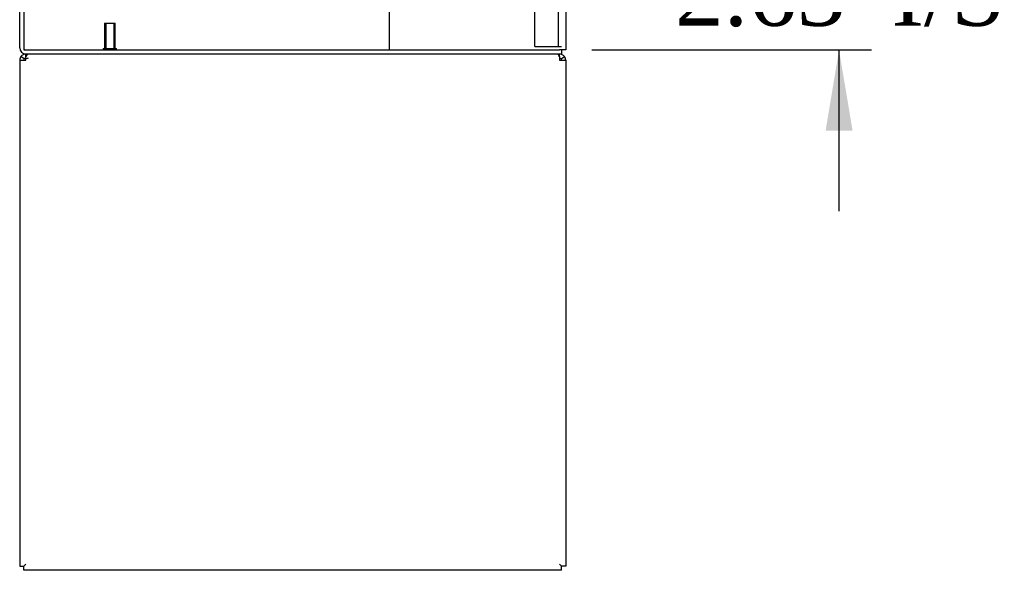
# Model space of a CAD drawing. Header units: inches. Extents: x 1 to 359, y -2 to 239.
# Tile 23 of 51: x 169 to 192, y 78 to 91. Entities that reach past the tile are written whole.
import ezdxf
from ezdxf.enums import TextEntityAlignment as Align
from ezdxf.lldxf.tags import DXFTag

# ---------------------------------------------------------------- set-up
doc = ezdxf.new("R2010")
doc.units = ezdxf.units.IN
doc.header["$MEASUREMENT"] = 0
for name, color, linetype in [('COM50669', 7, 'Continuous'), ('COM55602-1', 7, 'Continuous'), ('COM55738-22', 7, 'Continuous'), ('COM71181-1', 7, 'Continuous'), ('COM71183-1', 7, 'Continuous'), ('Default', 7, 'Continuous'), ('STD26258', 7, 'Continuous')]:
    doc.layers.add(name, color=color, linetype=linetype)
doc.styles.add('SEACAD_Times_New_Roman', font='times.ttf')
tags = doc.linetypes.add('HIDDEN2', pattern=[0.1875, 0.125, -0.0625]).pattern_tags.tags
tags[6:7] = [DXFTag(74, 4), DXFTag(75, 0), DXFTag(340, '0'), DXFTag(46, 0.0), DXFTag(50, 0.0), DXFTag(44, 0.0), DXFTag(45, 0.0)]
tags[4:5] = [DXFTag(74, 4), DXFTag(75, 0), DXFTag(340, '0'), DXFTag(46, 0.0), DXFTag(50, 0.0), DXFTag(44, 0.0), DXFTag(45, 0.0)]
doc.dimstyles.new('HAMMOND_(STH_-_300x200)', dxfattribs={"dimtxt": 1.5, "dimasz": 1.875, "dimexe": 0.75, "dimexo": 0.75, "dimgap": 0.375, "dimtad": 0, "dimtih": 1, "dimtoh": 1, "dimzin": 0, "dimdsep": 46, "dimtxsty": 'SEACAD_Times_New_Roman', "dimblk1": '_SE_FILLED', "dimblk2": '_SE_FILLED', "dimsah": 1, "dimcen": 0.75, "dimadec": 0, "dimazin": 0, "dimtfac": 0.8, "dimtofl": 0, "dimtmove": 0, "dimatfit": 3, "dimfxl": 0, "dimtolj": 1, "dimtzin": 0, "dimarcsym": 0})

# ---------------------------------------------------------------- blocks, each defined once
blk = doc.blocks.new('SE2')
at = {"layer": 'COM50669', "color": 7, "linetype": 'HIDDEN2'}
blk.add_line((178, 90.478), (178, 92.228), dxfattribs=at)
at = {"layer": 'COM55602-1', "color": 7, "linetype": 'Continuous'}
for p, q in [((169.55, 90.327), (169.55, 90.383)), ((181.952, 90.327), (181.952, 90.383)), ((169.407, 90.24), (169.407, 78.478)), ((169.407, 90.24), (169.55, 90.24)), ((169.512, 90.269), (169.437, 90.327)), ((169.55, 90.24), (169.55, 90.327)), ((181.952, 90.327), (181.952, 90.24)), ((181.952, 90.24), (182.095, 90.24)), ((181.99, 90.269), (182.065, 90.327)), ((182.095, 90.24), (182.095, 78.478)), ((169.502, 78.478), (169.55, 78.526)), ((169.502, 78.478), (169.55, 78.526)), ((182, 78.478), (181.952, 78.526)), ((182, 78.478), (181.952, 78.526)), ((169.407, 78.478), (169.502, 78.478)), ((169.502, 78.383), (169.502, 78.478)), ((182, 78.383), (169.502, 78.383)), ((182.095, 78.478), (182, 78.478)), ((182, 78.383), (182, 78.478))]:
    blk.add_line(p, q, dxfattribs=at)
for centre, radius, start, end in [((169.55, 90.24), 0.143, 90, 142.4161), ((181.952, 90.24), 0.143, 37.5839, 90), ((169.55, 90.24), 0.143, 142.4162, 180), ((169.55, 90.24), 0.048, 142.4162, 180), ((169.55, 90.24), 0.048, 90, 142.4162), ((169.55, 90.24), 0.048, 90, 142.4162), ((181.952, 90.24), 0.048, 37.5838, 90), ((181.952, 90.24), 0.048, 0, 37.5838), ((181.952, 90.24), 0.143, 0, 37.5838)]:
    blk.add_arc(centre, radius, start, end, dxfattribs=at)
at = {"layer": 'COM55602-1', "color": 7, "linetype": 'HIDDEN2'}
blk.add_arc((169.611, 90.177), 0.11, 92.1547, 123.9357, dxfattribs=at)
at = {"layer": 'COM55602-1', "color": 7, "linetype": 'Continuous'}
for points in [[(169.607, 90.383), (169.598, 90.383), (169.588, 90.378), (169.569, 90.358), (169.559, 90.344), (169.55, 90.327)], [(181.952, 90.327), (181.942, 90.344), (181.933, 90.358), (181.914, 90.378), (181.904, 90.383), (181.894, 90.383)]]:
    blk.add_open_spline(points, degree=3, knots=[0, 0, 0, 0, 0.5, 0.5, 1, 1, 1, 1], dxfattribs=at)
at = {"layer": 'COM55738-22', "color": 7, "linetype": 'HIDDEN2'}
for p, q in [((181.375, 90.56), (181.375, 150.31)), ((181.928, 90.56), (181.928, 150.31)), ((181.375, 90.56), (181.562, 90.56)), ((181.562, 90.56), (181.812, 90.56)), ((181.812, 90.56), (181.928, 90.56)), ((181.928, 90.56), (182, 90.56))]:
    blk.add_line(p, q, dxfattribs=at)
at = {"layer": 'COM71181-1', "color": 7, "linetype": 'Continuous'}
for p, q in [((182.095, 150.413), (182.095, 90.478)), ((169.502, 91.728), (169.502, 90.478)), ((169.502, 90.478), (181.952, 90.478)), ((182.095, 90.478), (181.952, 90.478))]:
    blk.add_line(p, q, dxfattribs=at)
at = {"layer": 'COM71183-1', "color": 7, "linetype": 'Continuous'}
for p, q in [((169.407, 90.526), (169.407, 91.728)), ((182, 90.383), (169.55, 90.383)), ((182, 90.478), (182, 90.383))]:
    blk.add_line(p, q, dxfattribs=at)
blk.add_arc((169.55, 90.526), 0.143, 180, 270, dxfattribs=at)
at = {"layer": 'COM71183-1', "color": 7, "linetype": 'HIDDEN2'}
blk.add_arc((169.55, 90.526), 0.048, 180, 270, dxfattribs=at)
at = {"layer": 'STD26258', "color": 7, "linetype": 'HIDDEN2'}
for p, q in [((171.377, 91.103), (171.627, 91.103)), ((171.377, 91.103), (171.377, 90.509)), ((171.408, 91.103), (171.408, 90.509)), ((171.596, 91.103), (171.596, 90.509)), ((171.627, 90.509), (171.627, 91.103)), ((171.346, 90.509), (171.658, 90.509)), ((171.346, 90.509), (171.346, 90.478)), ((171.658, 90.478), (171.658, 90.509))]:
    blk.add_line(p, q, dxfattribs=at)
blk = doc.blocks.new('DMBLK2979')
at = {"layer": 'Default', "linetype": 'Continuous'}
for points in [[(188.76, 94.978), (188.135, 94.978), (188.447, 93.103)], [(188.76, 88.603), (188.447, 90.478), (188.135, 88.603)]]:
    blk.add_hatch(color=7, dxfattribs=at).paths.add_polyline_path(points)
at = {"layer": 'Default', "color": 7, "linetype": 'Continuous'}
for p, q in [((188.447, 93.103), (188.447, 96.853)), ((181.288, 93.103), (189.197, 93.103)), ((182.702, 90.478), (189.197, 90.478)), ((188.447, 86.728), (188.447, 90.478))]:
    blk.add_line(p, q, dxfattribs=at)
at = {"layer": 'Default', "color": 7, "linetype": 'Continuous', "style": 'SEACAD_Times_New_Roman'}
for s, p in [('I/S', (189.665, 92.54)), ('2.63', (184.634, 92.54))]:
    blk.add_text(s, height=1.5, dxfattribs=at).set_placement(p, align=Align.TOP_LEFT)
blk = doc.blocks.new('_SE_FILLED')
at = {"color": 0}
blk.add_line((0, 0), (-1, 0), dxfattribs=at)
blk.add_solid([(0, 0), (-1, -0.1665), (-1, 0.1665), (0, 0)], dxfattribs=at)

msp = doc.modelspace()

# ---------------------------------------------------------------- block references
at = {"layer": 'Default'}
msp.add_blockref('SE2', (0, 0), dxfattribs=at)

# ---------------------------------------------------------------- dimensions: what is measured, and where the dimension line sits
at = {"layer": 'Default', "color": 7, "linetype": 'Continuous'}
dim = msp.add_linear_dim(base=(188.447243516, 93.10276158), p1=(181.951864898, 90.47776158), p2=(180.537864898, 93.10276158), angle=90, text='\\A1;<> I/S', dimstyle='HAMMOND_(STH_-_300x200)', dxfattribs=at)
dim.commit()
dim.dimension.update_dxf_attribs({"geometry": 'DMBLK2979', "text_midpoint": (188.447243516, 91.790261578), "dimtype": 160})

doc.saveas('drawing.dxf')
